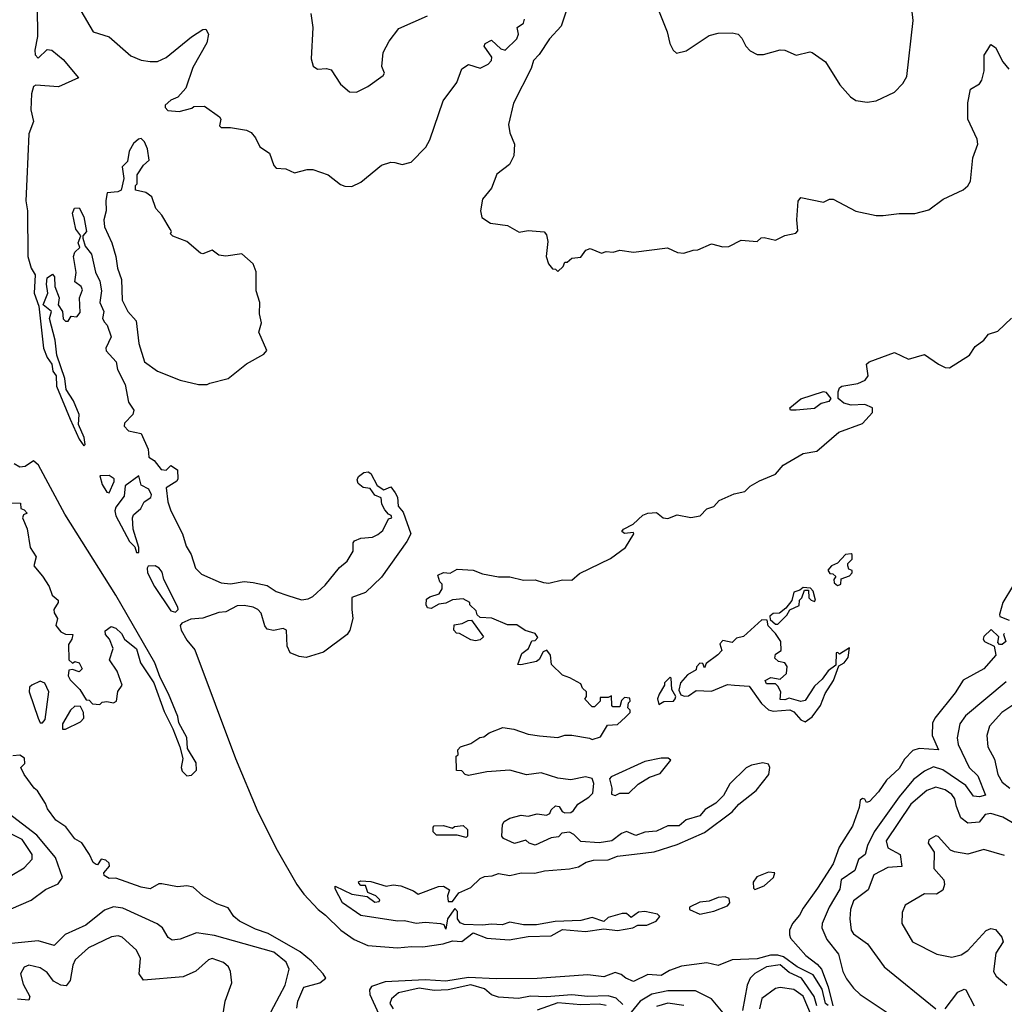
# Model space of a CAD drawing. Extents: x 2220333 to 2384341, y 721037 to 894043.
# Tile 66 of 256: x 2255155 to 2259454, y 782772 to 787069. Entities that reach past the tile are written whole.
import ezdxf

# ---------------------------------------------------------------- set-up
doc = ezdxf.new("R2010")
doc.units = 0

msp = doc.modelspace()

# ---------------------------------------------------------------- linework, layer by layer
at = {"layer": '0CON10XD'}
for points in [[(2255230.4, 787255), (2255232.2, 786995), (2255220.7, 786935), (2255222.3, 786915), (2255235, 786901.5), (2255275, 786939.2), (2255295, 786935.6), (2255345, 786894.4), (2255411.9, 786815), (2255325, 786776.4), (2255225, 786782.3), (2255215, 786777.5), (2255206.5, 786745), (2255203.7, 786675), (2255215.7, 786625), (2255195, 786570), (2255186.7, 786373.3), (2255182.3, 786277.7), (2255188.4, 786235), (2255190, 786035), (2255204.8, 785985), (2255223.2, 785955), (2255218, 785875), (2255239.1, 785819.1), (2255259.2, 785635), (2255274.2, 785594.2), (2255295.6, 785565), (2255299.3, 785535), (2255314.8, 785514.8), (2255315, 785469.5), (2255374.6, 785325), (2255415, 785238.5), (2255435, 785208.8), (2255441.2, 785215), (2255436.7, 785245), (2255412.4, 785302.4), (2255415.3, 785345.3), (2255389.5, 785405), (2255358.1, 785455), (2255352.3, 785502.3), (2255317.5, 785605), (2255310.3, 785670.3), (2255284.5, 785765), (2255293.8, 785795), (2255256.7, 785825), (2255277.5, 785875), (2255271.4, 785915), (2255275, 785942.5), (2255298.3, 785958.3), (2255307.1, 785947.1), (2255308.8, 785905), (2255326.7, 785855), (2255323.6, 785823.6), (2255342.5, 785795), (2255345, 785762.5), (2255355, 785753.3), (2255367, 785753), (2255380, 785775), (2255405, 785772.5), (2255418.8, 785791.2), (2255415.8, 785855), (2255429.5, 785889.5), (2255423.3, 785905), (2255396.2, 785925), (2255401.2, 785965), (2255390, 786035), (2255395.8, 786054.2), (2255417.5, 786075), (2255410, 786095), (2255422.5, 786125), (2255400, 786155), (2255386.2, 786225), (2255394, 786246), (2255415, 786247.5), (2255435, 786208.8), (2255446.2, 786145), (2255430, 786125), (2255430, 786115), (2255440.3, 786080.3), (2255468.6, 786045), (2255486.5, 785966.5), (2255505, 785927.5), (2255512.1, 785885), (2255505.4, 785835), (2255521.9, 785795), (2255517.1, 785765), (2255525, 785748), (2255537.5, 785735), (2255554.5, 785685), (2255531.4, 785635), (2255533.1, 785623.1), (2255576.2, 785576.2), (2255582.4, 785542.4), (2255615, 785476), (2255629.6, 785399.6), (2255652.9, 785365), (2255649.6, 785345), (2255612.5, 785307.5), (2255610.8, 785295), (2255630, 785275), (2255685, 785262.5), (2255715.5, 785195), (2255718.8, 785158.8), (2255742.5, 785145), (2255772.5, 785105), (2255795, 785102.5), (2255815, 785122.5), (2255843.6, 785103.6), (2255846, 785065), (2255841.2, 785055), (2255793.8, 785025), (2255801.4, 784965), (2255814.7, 784924.7), (2255865.6, 784825), (2255881.1, 784771.1), (2255904.2, 784735), (2255922, 784675), (2255948.8, 784648.8), (2256035, 784610.5), (2256075, 784606.7), (2256135, 784617.1), (2256175, 784612.9), (2256235, 784598.8), (2256275, 784573.9), (2256325, 784555.6), (2256385, 784537.5), (2256415, 784540.8), (2256435, 784550.8), (2256489.1, 784600.8), (2256551.8, 784678.2), (2256584.5, 784705.5), (2256610.5, 784749.5), (2256610.6, 784785), (2256616.3, 784793.7), (2256645, 784805.5), (2256695, 784810.5), (2256718.6, 784821.4), (2256740, 784840), (2256765, 784890), (2256780, 784895), (2256777.5, 784905), (2256765, 784910), (2256749.3, 784929.3), (2256736.7, 784955), (2256732.5, 784982.5), (2256705, 784994), (2256685, 785023.3), (2256655, 785026.4), (2256632.2, 785045), (2256628.8, 785061.2), (2256634.3, 785075.7), (2256657.4, 785092.6), (2256675.8, 785095.8), (2256687.9, 785087.9), (2256715, 785036.2), (2256745, 785017.5), (2256775, 785030), (2256795, 785003.3), (2256804, 784985), (2256808, 784945), (2256829.8, 784919.8), (2256863.1, 784825), (2256845, 784790.8), (2256735, 784636), (2256665, 784568.8), (2256605, 784546.7), (2256604.4, 784494.4), (2256610, 784455), (2256596.2, 784405), (2256584.2, 784385.8), (2256481.3, 784308.7), (2256405, 784285.7), (2256375, 784289.4), (2256335.6, 784305.6), (2256322.2, 784335), (2256320, 784405), (2256305, 784411.4), (2256263, 784403), (2256235, 784408.6), (2256225, 784423.3), (2256208.8, 784478.8), (2256195, 784494.2), (2256174.5, 784504.5), (2256135, 784512.2), (2256105, 784510.5), (2256055, 784484.4), (2256025, 784481.6), (2255955, 784456.6), (2255902.7, 784452.7), (2255863.2, 784435), (2255856.2, 784425), (2255859.3, 784405), (2255885, 784360.6), (2255919.1, 784319.1), (2256096.5, 783845), (2256195, 783612.2), (2256278.4, 783445), (2256364.4, 783295), (2256395, 783252.2), (2256457.7, 783185), (2256490.7, 783160.7), (2256556.6, 783095), (2256615, 783054.8), (2256675, 783027.8), (2256805, 783017.4), (2256865, 783024.4), (2256915, 783022.2), (2257003.3, 783035), (2257045, 783048.8), (2257085, 783046.2), (2257135, 783084), (2257195, 783060.8), (2257292.5, 783052.5), (2257375, 783066.9), (2257475, 783070.6), (2257525, 783098.2), (2257625, 783088.7), (2257705, 783100.8), (2257765, 783093.4), (2257832.5, 783105), (2257853.3, 783116.7), (2257893, 783117), (2257933.3, 783135), (2257950, 783155), (2257940, 783165), (2257885, 783176), (2257856.1, 783173.9), (2257825, 783150), (2257805, 783167.5), (2257785, 783167.5), (2257725, 783150), (2257705, 783132.5), (2257655, 783150), (2257605, 783138), (2257492.3, 783132.3), (2257411.2, 783118.8), (2257355, 783118.1), (2257295, 783130.5), (2257261.5, 783118.5), (2257215, 783121.9), (2257175, 783117.1), (2257095, 783120), (2257077.7, 783127.7), (2257066.7, 783145), (2257066.4, 783176.4), (2257055, 783190), (2257022.5, 783145), (2257015, 783100), (2257008.3, 783118.3), (2256993.3, 783123.3), (2256925, 783128.8), (2256885.8, 783124.2), (2256835, 783136), (2256804.4, 783134.4), (2256645, 783158.6), (2256563.8, 783215), (2256532.5, 783275), (2256533, 783287), (2256605, 783252.5), (2256671.7, 783241.7), (2256705, 783217.5), (2256725, 783220), (2256727, 783227), (2256710, 783245), (2256675, 783260), (2256665, 783290), (2256645, 783290), (2256635, 783300), (2256633.6, 783306.4), (2256645, 783310), (2256688.3, 783308.3), (2256755, 783287.5), (2256785, 783292.5), (2256819.3, 783289.3), (2256875, 783266.7), (2256895, 783252.5), (2256983.6, 783286.4), (2257005, 783286.7), (2257031.7, 783271.7), (2257023.3, 783245), (2257025, 783220), (2257045, 783220), (2257071.7, 783258.3), (2257125, 783282), (2257165, 783320), (2257185, 783330), (2257218.3, 783331.7), (2257245, 783342.5), (2257295, 783333.8), (2257345, 783346), (2257404.1, 783344.1), (2257446.1, 783353.9), (2257555, 783362.5), (2257595, 783372), (2257628.3, 783391.7), (2257660.7, 783400.7), (2257725, 783402.5), (2257765, 783418), (2257925, 783436.9), (2258025, 783468.6), (2258145, 783522), (2258265, 783611.2), (2258294.3, 783645.7), (2258371.2, 783705), (2258425.8, 783775), (2258430.8, 783805), (2258425, 783820), (2258400, 783825), (2258350, 783815), (2258326.4, 783803.6), (2258256.1, 783733.9), (2258227.3, 783682.7), (2258195, 783650), (2258147.7, 783622.3), (2258125, 783593.8), (2258065, 783576), (2258035, 783551.2), (2257985, 783551.2), (2257935, 783526.7), (2257885, 783523.3), (2257845, 783508.8), (2257803.9, 783526.1), (2257782.7, 783517.3), (2257740, 783485), (2257685, 783476.7), (2257605, 783482.5), (2257575, 783512.5), (2257555, 783522.5), (2257521.7, 783518.3)], [(2257938.8, 787125), (2257982, 787015), (2257994.1, 786964.1), (2258007.5, 786935), (2258023, 786923), (2258065, 786933.3), (2258165, 787000), (2258205, 787010), (2258265, 787011.2), (2258292.5, 787005), (2258308.3, 786988.3), (2258325, 786952.5), (2258345, 786932.5), (2258375, 786917.5), (2258403, 786917), (2258475, 786936.7), (2258495, 786936.2), (2258545, 786914.2), (2258605, 786928.8), (2258615, 786926.2), (2258673.3, 786885), (2258736.2, 786785), (2258781.7, 786731.7), (2258805.9, 786715.9), (2258855, 786708.8), (2258895, 786714.2), (2258975, 786752), (2259010.5, 786789.5), (2259028.8, 786821.2), (2259055.8, 787065), (2259045.6, 787155)], [(2255422.5, 787107.5), (2255475, 787015.6), (2255545, 786993.8), (2255640.3, 786910.3), (2255685, 786892), (2255725, 786885.8), (2255756.1, 786886.1), (2255795, 786904.4), (2255905, 786994.2), (2255955, 787026), (2255968, 787028), (2255978.8, 787005), (2255971.7, 786968.3), (2255910.5, 786859.5), (2255880.7, 786769.3), (2255845, 786730), (2255815, 786717.5), (2255790, 786695), (2255790, 786685), (2255801.7, 786671.7), (2255851.7, 786668.3), (2255907, 786683), (2255915, 786690), (2255961.7, 786691.7), (2256027.5, 786645), (2256032.5, 786635), (2256027.5, 786605), (2256035, 786597.5), (2256075, 786598.8), (2256145, 786586.2), (2256165, 786576.7), (2256185, 786552.5), (2256203.2, 786513.2), (2256245.8, 786485.8), (2256265, 786432.5), (2256275, 786420), (2256317.5, 786417.5), (2256355, 786400), (2256410, 786415), (2256435, 786414.2), (2256501.3, 786391.3), (2256555, 786350), (2256575, 786342), (2256605, 786341.2), (2256645, 786359.2), (2256735, 786434.4), (2256775, 786447.5), (2256793.3, 786445), (2256825, 786437.3), (2256863.5, 786446.5), (2256928.2, 786511.8), (2256945.4, 786545), (2257003.9, 786715), (2257063.5, 786795), (2257085.7, 786854.3), (2257115, 786872.5), (2257165, 786857.5), (2257200, 786875), (2257215, 786890), (2257216.7, 786905), (2257183, 786953), (2257187.5, 786965), (2257215, 786980), (2257255, 786941.2), (2257275, 786936), (2257326, 786985), (2257332.5, 787005), (2257327.5, 787035), (2257355, 787053.3), (2257359.7, 787070.3)], [(2257539.1, 787100.9), (2257519.5, 787040.5), (2257468.1, 786985), (2257423.5, 786916.5), (2257398.9, 786891.1), (2257388.5, 786855), (2257310.8, 786705), (2257288.8, 786611.2), (2257295.5, 786575.5), (2257315.5, 786525), (2257312.2, 786475), (2257293.6, 786436.4), (2257238, 786395), (2257215, 786333.8), (2257175.8, 786285), (2257167.5, 786235), (2257172.5, 786205), (2257210.5, 786180.5), (2257285, 786170), (2257335, 786141.2), (2257375, 786148.8), (2257445, 786142.5), (2257455, 786130), (2257460.7, 786100.7), (2257453.3, 786035), (2257463.6, 786003.6), (2257481.7, 785981.7), (2257495, 785980), (2257505, 785970), (2257528.3, 785991.7), (2257535, 786010), (2257545, 786010), (2257565, 786027.5), (2257605, 786032.5), (2257627, 786063), (2257645, 786070), (2257695, 786050), (2257715, 786056.7), (2257746.1, 786053.9), (2257775, 786063.3), (2257835, 786053.8), (2257983, 786073), (2258027, 786053), (2258055, 786050), (2258095, 786063.3), (2258116.1, 786063.9), (2258175, 786090), (2258225, 786077.5), (2258251.7, 786078.3), (2258305, 786106.7), (2258375, 786100), (2258393, 786117), (2258405, 786117.5), (2258455, 786106.2), (2258495, 786126.2), (2258543.6, 786136.4), (2258553, 786147), (2258548, 786195), (2258553.9, 786276.1), (2258565, 786293.3), (2258665, 786272.5), (2258690, 786285), (2258706.1, 786286.1), (2258805, 786233.3), (2258895, 786213.8), (2258925, 786213.8), (2258995, 786222.5), (2259063, 786223), (2259125, 786238.8), (2259187.5, 786285), (2259275, 786326.2), (2259295, 786343.3), (2259305.8, 786364.2), (2259316, 786466), (2259338.2, 786525), (2259335, 786548), (2259294.6, 786635), (2259294.1, 786705.9), (2259306.7, 786765), (2259345, 786788.8), (2259355.8, 786805), (2259365.6, 786845), (2259366.2, 786913.8), (2259381.7, 786938.3), (2259395, 786960), (2259415, 786946.7), (2259448.1, 786885), (2259473.1, 786853.1)], [(2256425.6, 787095), (2256435.5, 787034.5), (2256427.7, 786897.7), (2256436.4, 786866.4), (2256455, 786853.3), (2256495, 786856.2), (2256515, 786850), (2256555, 786787.5), (2256595, 786753.3), (2256625, 786752.5), (2256675, 786777.5), (2256742.5, 786825), (2256747.5, 786835), (2256736.7, 786865), (2256742, 786925), (2256768.6, 786975), (2256810.4, 787029.6), (2256935, 787085.5)], [(2255935, 785476.7), (2255973, 785477), (2255985, 785482.5), (2256065, 785503.3), (2256145, 785566.2), (2256220.5, 785609.5), (2256233.3, 785625), (2256198.8, 785705), (2256210, 785745), (2256201.4, 785785), (2256202.9, 785835), (2256187.5, 785885), (2256187.7, 785967.7), (2256175, 786002.5), (2256125, 786046.7), (2256055, 786036.2), (2256025, 786041.2), (2255995, 786062.5), (2255955, 786046.7), (2255945, 786050), (2255885, 786100), (2255824.1, 786124.1), (2255813.6, 786133.6), (2255817.5, 786145), (2255812.5, 786155), (2255775.8, 786215), (2255750, 786245), (2255731.2, 786295), (2255705, 786313.8), (2255660, 786325), (2255660, 786345), (2255667.5, 786352.5), (2255668.3, 786391.7), (2255696.1, 786433.9), (2255720, 786455), (2255712.5, 786505), (2255700, 786535), (2255685, 786550), (2255673, 786547), (2255651.7, 786528.3), (2255632.5, 786495), (2255625, 786450), (2255603, 786427), (2255610, 786375), (2255597.5, 786325), (2255583, 786317), (2255537, 786313), (2255530.7, 786279.3), (2255532.7, 786235), (2255522.7, 786195), (2255525.3, 786165.3), (2255557.5, 786095), (2255575.4, 786035), (2255582.6, 785985), (2255598.9, 785935), (2255602.5, 785845), (2255627.3, 785795), (2255664, 785755), (2255675.8, 785655.8), (2255700, 785575), (2255756.7, 785535), (2255855, 785496.2), (2255935, 785476.7)], [(2257521.7, 783518.3), (2257507, 783503), (2257475, 783497.5), (2257405, 783466.7), (2257380, 783475), (2257365, 783487.5), (2257315, 783473.3), (2257267.5, 783495), (2257260, 783505), (2257263, 783557), (2257270.7, 783569.3), (2257295, 783583.3), (2257345, 783597.5), (2257375, 783593.3), (2257415, 783603.3), (2257455, 783597.5), (2257470, 783605), (2257475, 783620), (2257495, 783637.5), (2257510, 783635), (2257523.6, 783613.6), (2257535, 783607.5), (2257560.7, 783609.3), (2257573, 783617), (2257592.5, 783645), (2257640, 783675), (2257657, 783693), (2257661.2, 783735), (2257655, 783757.5), (2257625, 783763.8), (2257561.7, 783751.7), (2257505, 783758.8), (2257431.7, 783781.7), (2257367, 783773), (2257295, 783794), (2257193.9, 783786.1), (2257115, 783770), (2257100, 783775), (2257085, 783790), (2257061.7, 783791.7), (2257060, 783855), (2257070, 783860), (2257068.3, 783881.7), (2257080, 783895), (2257125, 783910), (2257163.3, 783936.7), (2257181.7, 783938.3), (2257205, 783956.7), (2257265, 783980), (2257311.7, 783971.7), (2257375, 783950), (2257425, 783943.3), (2257505, 783936.7), (2257535, 783946.7), (2257565, 783946.2), (2257643, 783933), (2257655, 783927.5), (2257690.7, 783939.3), (2257720.7, 783989.3), (2257765, 783992.5), (2257800, 784025), (2257820, 784045), (2257820, 784055), (2257810, 784065), (2257813, 784087), (2257820, 784095), (2257818.3, 784108.3), (2257795, 784110), (2257783, 784097), (2257775, 784070), (2257745, 784070), (2257740, 784075), (2257738.3, 784118.3), (2257725, 784110), (2257690, 784110), (2257690, 784095), (2257665, 784070), (2257655, 784070), (2257623, 784103), (2257630, 784115), (2257630, 784135), (2257611.7, 784151.7), (2257605, 784170), (2257557, 784197), (2257525, 784207.5), (2257477.5, 784255), (2257472.5, 784295), (2257457, 784317), (2257440.7, 784309.3), (2257423, 784277), (2257411.7, 784268.3), (2257343, 784253), (2257330, 784255), (2257347.5, 784302.5), (2257376.1, 784323.9), (2257391.7, 784358.3), (2257405, 784360), (2257417, 784373), (2257405, 784390), (2257362.5, 784402.5), (2257325, 784427.5), (2257285, 784427.5), (2257217, 784457), (2257165, 784460), (2257151.7, 784471.7), (2257148.3, 784488.3), (2257120, 784515), (2257120, 784525), (2257091.7, 784541.7), (2257045, 784536.7), (2257015, 784522.5), (2256985, 784517.5), (2256951.7, 784498.3), (2256935, 784502.5), (2256930, 784515), (2256930.7, 784539.3), (2256945, 784550), (2256987, 784563), (2257000, 784585), (2257000, 784605), (2256990, 784615), (2256980, 784645), (2257005, 784656.7), (2257035, 784652.5), (2257065, 784670), (2257135, 784665.6), (2257175, 784650.6), (2257245, 784637.1), (2257295, 784636.5), (2257355, 784622.9), (2257405, 784624), (2257442.4, 784612.4), (2257465, 784609.2), (2257525, 784623.8), (2257565, 784623.3), (2257598.8, 784651.2), (2257735, 784716.7), (2257800, 784765), (2257836.7, 784825), (2257835, 784830), (2257795, 784826), (2257784.3, 784835), (2257791.4, 784845), (2257832.8, 784867.2), (2257875, 784906.1), (2257897.5, 784915), (2257935, 784918), (2257964.5, 784894.5), (2257985, 784891.1), (2258025, 784907.3), (2258085, 784896), (2258125.9, 784904.1), (2258155, 784933.8), (2258185, 784943.8), (2258209.2, 784970.8), (2258275, 784998.8), (2258320.7, 785009.3), (2258345, 785033.3), (2258385, 785056.7), (2258454.4, 785085.6), (2258488, 785125), (2258575, 785176), (2258635, 785186.2), (2258731.7, 785268.3), (2258834.3, 785305.7), (2258878.8, 785355), (2258878.8, 785375), (2258845, 785388.9), (2258785, 785385.7), (2258753.3, 785395), (2258728.8, 785415), (2258728, 785445), (2258735, 785462.5), (2258745, 785468.8), (2258815, 785481.2), (2258846.7, 785495), (2258860, 785515), (2258852.5, 785565), (2258863.9, 785576.1), (2258975, 785615.6), (2259035, 785587.8), (2259105, 785608), (2259166.7, 785565), (2259195, 785551.2), (2259215, 785550), (2259302.5, 785605), (2259327, 785643), (2259365, 785670), (2259384.4, 785695.6), (2259425, 785708.8), (2259485, 785766)], [(2258545, 785364), (2258520, 785365), (2258517.5, 785375), (2258565, 785414), (2258665, 785446.2), (2258675, 785443.3), (2258696.7, 785415), (2258688, 785402), (2258655, 785394), (2258625, 785372.5), (2258545, 785364)], [(2255885, 783768.6), (2255905, 783771.4), (2255927.3, 783792.8), (2255925.2, 783825), (2255887.7, 783887.7), (2255885, 783935.6), (2255850.2, 784000.2), (2255845, 784027.5), (2255805, 784127.1), (2255767.9, 784197.9), (2255745, 784262.5), (2255575, 784556.7), (2255351.4, 784911.4), (2255237.3, 785125), (2255215, 785142.9), (2255178.3, 785118.3), (2255155, 785115.6), (2255130.7, 785130.7)], [(2255545, 785003.8), (2255567, 785053), (2255566.7, 785065), (2255545, 785078.8), (2255505, 785077.5), (2255515, 785040.8), (2255535, 785006.7), (2255545, 785003.8)], [(2255675, 784743.3), (2255675.8, 784765), (2255650, 784845), (2255647.5, 784895), (2255652.5, 784907.5), (2255684.2, 784935), (2255698.8, 784965), (2255726.9, 784983.1), (2255730, 784995), (2255719.1, 785019.1), (2255685, 785036.7), (2255675, 785077.5), (2255615.8, 785034.2), (2255611.2, 784988.8), (2255575, 784941.2), (2255570.4, 784925), (2255575, 784903.1), (2255635, 784791.4), (2255658, 784768), (2255665, 784744), (2255675, 784743.3)], [(2255105, 784960), (2255158.3, 784958.3), (2255160, 784935), (2255175, 784930), (2255187.5, 784915), (2255171.7, 784908.3), (2255167.5, 784895), (2255187, 784847), (2255200, 784765), (2255226.7, 784725), (2255216.7, 784685), (2255255, 784640), (2255283.3, 784595), (2255297, 784557), (2255322.5, 784535), (2255322.5, 784525), (2255303.3, 784495), (2255305, 784480), (2255320, 784455), (2255313.3, 784425), (2255335, 784397.5), (2255355, 784387.5), (2255387.5, 784385), (2255383.3, 784365), (2255368.3, 784341.7), (2255370, 784275), (2255385, 784260), (2255395, 784267.5), (2255415, 784262.5), (2255427.5, 784235), (2255415, 784222.5), (2255385, 784232.5), (2255370, 784230), (2255366.7, 784205), (2255375, 784187.5), (2255417.5, 784145), (2255445, 784100), (2255458.3, 784098.3), (2255473, 784083), (2255505, 784080), (2255515, 784090), (2255535, 784092.5), (2255565, 784087.5), (2255577.5, 784095), (2255583, 784137), (2255602.5, 784165), (2255580, 784225), (2255547.5, 784275), (2255562.5, 784325), (2255547.5, 784365), (2255530, 784385), (2255528.3, 784401.7), (2255555, 784420), (2255575, 784412.5), (2255599.3, 784389.3), (2255612.5, 784365), (2255665, 784322.5), (2255682.3, 784262.3), (2255740, 784175), (2255785, 784050), (2255823.6, 783973.6), (2255853.8, 783895), (2255866.7, 783845), (2255860.5, 783805), (2255865, 783788.8), (2255885, 783768.6)], [(2258725, 784600), (2258735, 784602.5), (2258740, 784605), (2258741.7, 784628.3), (2258778.3, 784641.7), (2258790, 784655), (2258790, 784665), (2258775, 784670), (2258770, 784685), (2258770, 784695), (2258790, 784715), (2258790, 784735), (2258785, 784737.5), (2258760, 784735), (2258725, 784697.5), (2258700, 784685), (2258683, 784667), (2258691.7, 784651.7), (2258705, 784650), (2258718.3, 784638.3), (2258710, 784625), (2258711.7, 784611.7), (2258725, 784600)], [(2255835, 784483.7), (2255846.7, 784495), (2255845.4, 784505), (2255784.4, 784625), (2255777, 784657), (2255763.8, 784675), (2255746.7, 784685), (2255716.4, 784683.6), (2255711.2, 784675), (2255713.1, 784655), (2255743.2, 784595), (2255815, 784488.5), (2255835, 784483.7)], [(2258465, 784430), (2258505, 784470), (2258517, 784493), (2258558.3, 784511.7), (2258560, 784535), (2258570, 784545), (2258581.7, 784578.3), (2258598.3, 784578.3), (2258600, 784545), (2258610, 784535), (2258625, 784530), (2258630, 784535), (2258620, 784575), (2258608.3, 784588.3), (2258575, 784590), (2258561.7, 784578.3), (2258535, 784570), (2258526.7, 784533.3), (2258500, 784500), (2258471.7, 784478.3), (2258445, 784477.5), (2258430, 784465), (2258431.7, 784451.7), (2258455, 784430), (2258465, 784430)], [(2259489.2, 784595), (2259448, 784525), (2259432.7, 784472.7), (2259435, 784463.8), (2259475, 784447.5)], [(2257145, 784357.5), (2257125, 784362.5), (2257075, 784390), (2257061.7, 784391.7), (2257050, 784405), (2257051.7, 784428.3), (2257087, 784433), (2257113, 784447), (2257128.3, 784448.3), (2257180, 784375), (2257165, 784362.5), (2257145, 784357.5)], [(2258585, 784003.8), (2258615, 784026.7), (2258651.2, 784075), (2258672.3, 784127.7), (2258708.8, 784185), (2258731.7, 784248.3), (2258755, 784262.5), (2258772.5, 784285), (2258777.5, 784327.5), (2258735, 784300), (2258727, 784307), (2258720, 784305), (2258718.3, 784251.7), (2258685, 784227.5), (2258659.3, 784190.7), (2258625, 784160), (2258585, 784097.5), (2258565, 784093.3), (2258515, 784107.5), (2258495, 784100), (2258475, 784102.5), (2258477.5, 784135), (2258465, 784160), (2258455, 784170), (2258415, 784170), (2258410, 784185), (2258435, 784197.5), (2258475, 784190), (2258502.5, 784215), (2258506.4, 784246.4), (2258495, 784262.5), (2258468.3, 784268.3), (2258451.7, 784281.7), (2258455, 784300), (2258480, 784315), (2258477.5, 784355), (2258455, 784390), (2258423, 784423), (2258418.3, 784448.3), (2258395, 784450), (2258315, 784377.5), (2258285, 784370), (2258265, 784350), (2258225, 784360), (2258212.5, 784345), (2258220, 784315), (2258203, 784297), (2258151.7, 784258.3), (2258145, 784240), (2258138.3, 784258.3), (2258125, 784260), (2258110, 784245), (2258108.3, 784231.7), (2258070.7, 784209.3), (2258040, 784175), (2258033, 784143), (2258041.7, 784121.7), (2258057, 784117), (2258075, 784117.5), (2258108.3, 784141.7), (2258175, 784138.8), (2258245, 784166.7), (2258276.2, 784163.8), (2258340, 784160), (2258393.3, 784085), (2258425, 784056.2), (2258445, 784051.2), (2258517, 784057), (2258535, 784047.5), (2258565, 784013.3), (2258585, 784003.8)], [(2259455, 784390), (2259450, 784385), (2259460, 784355), (2259445, 784342.5), (2259432.5, 784342.5), (2259425, 784350), (2259430, 784375), (2259397, 784407), (2259365, 784376.2), (2259361.2, 784365), (2259367.5, 784355), (2259410, 784335), (2259416.2, 784295), (2259363.8, 784235), (2259275, 784186.7), (2259238.8, 784131.2), (2259150, 784020), (2259141.1, 783998.9), (2259139.2, 783945), (2259167.3, 783882.7), (2259082.6, 783887.4), (2259055, 783878.6), (2259017.9, 783842.1), (2258995, 783800.8), (2258940, 783750), (2258905, 783698.8), (2258865, 783656.7), (2258852.5, 783652.5), (2258845, 783667.5), (2258835, 783670), (2258825, 783662.5), (2258820, 783630), (2258791.2, 783548.8), (2258732.7, 783457.3), (2258706.7, 783385), (2258638.8, 783278.8), (2258575, 783190.8), (2258559.8, 783160.2), (2258528.9, 783125), (2258515.3, 783095), (2258515.3, 783075.3), (2258520.6, 783060.6), (2258586.7, 782985), (2258637.1, 782947.1), (2258656.2, 782925), (2258685, 782848), (2258705, 782764.3)], [(2255255, 784000), (2255266.1, 784013.9), (2255282.5, 784135), (2255265, 784173.3), (2255245, 784181.2), (2255207.5, 784165), (2255197.5, 784155), (2255196.7, 784135), (2255235, 784020), (2255245, 784000), (2255255, 784000)], [(2257945, 784080), (2257967, 784093), (2258010, 784095), (2258017.5, 784105), (2258020, 784115), (2258002.5, 784145), (2258000, 784195), (2257995, 784200), (2257970, 784175), (2257970, 784165), (2257947.5, 784125), (2257940, 784105), (2257945, 784080)], [(2259461.7, 784178.3), (2259285, 784031.3), (2259259.7, 783995), (2259247.4, 783935), (2259252.3, 783905), (2259300.2, 783805), (2259339, 783769), (2259371.9, 783685), (2259345, 783676.5), (2259319.8, 783679.8), (2259286.4, 783726.4), (2259185, 783794.8), (2259145, 783807.5), (2259105, 783789.8), (2259057.1, 783752.9), (2258995, 783676.8), (2258885.2, 783524.8), (2258857.2, 783465), (2258846.9, 783425), (2258816.7, 783403.3), (2258800.8, 783355), (2258742.1, 783315), (2258736.2, 783273.8), (2258689.4, 783195), (2258658.9, 783125), (2258656.7, 783105), (2258679.7, 783055), (2258730.2, 782990.2), (2258749, 782915), (2258765, 782882.7), (2258795, 782842.2), (2258825, 782814.7), (2259034.8, 782674.7)], [(2259552.4, 784117.6), (2259443.6, 784045), (2259389.5, 783985), (2259377.1, 783945), (2259382.1, 783895), (2259411.8, 783841.8), (2259425.4, 783775), (2259445, 783741.2), (2259478.2, 783715)], [(2255341.7, 783971.7), (2255355, 783972.5), (2255420, 784005), (2255435, 784020), (2255433.3, 784045), (2255420.7, 784070.7), (2255395, 784073.3), (2255376.7, 784055), (2255342.5, 783995), (2255341.7, 783971.7)], [(2256364.5, 782754.5), (2256370, 782785), (2256395, 782846.7), (2256464.7, 782865.3), (2256491.2, 782885), (2256480, 782905), (2256429.5, 782959.5), (2256380, 783000), (2256240.5, 783080.5), (2256185, 783099.2), (2256115, 783133.8), (2256090, 783155), (2256065, 783192.5), (2256015, 783210), (2255955, 783245.5), (2255912.4, 783282.4), (2255885, 783289.1), (2255844.4, 783284.4), (2255775, 783298), (2255762.7, 783297.3), (2255725, 783276), (2255685, 783282.9), (2255575, 783322), (2255545, 783320), (2255523.8, 783333.8), (2255522.5, 783345), (2255546.7, 783375), (2255545, 783387.5), (2255530.7, 783400.7), (2255510, 783405), (2255495, 783380), (2255488.3, 783381.7), (2255475, 783390), (2255460, 783425), (2255425.9, 783475.9), (2255395, 783493.8), (2255355.9, 783545.9), (2255313.3, 783575), (2255276.7, 783625), (2255268.3, 783648.3), (2255233, 783703), (2255217.5, 783715), (2255173.9, 783773.9), (2255160, 783805), (2255178, 783822), (2255176.2, 783846.2), (2255155, 783858.9), (2255125, 783856)], [(2257755, 783682.5), (2257775, 783692.5), (2257815, 783693.3), (2257855, 783732.5), (2257905, 783763.3), (2257950.7, 783779.3), (2257997.5, 783837.5), (2257986, 783846), (2257955.6, 783845.6), (2257885, 783831.4), (2257737.5, 783765), (2257730, 783755), (2257740, 783715), (2257738.3, 783688.3), (2257755, 783682.5)], [(2259535, 783537.3), (2259447.7, 783587.7), (2259395, 783604.7), (2259370.5, 783599.5), (2259343.9, 783566.1), (2259295, 783562.8), (2259264.3, 783585), (2259245.2, 783635), (2259237.7, 783667.7), (2259225, 783687.2), (2259195, 783707.4), (2259155, 783718.6), (2259115, 783704.7), (2259045.8, 783645), (2258937.6, 783485), (2258945.4, 783455), (2258999.5, 783425), (2259007.2, 783372.8), (2258945, 783369.3), (2258884, 783336), (2258859.5, 783270.5), (2258795, 783223.1), (2258782.7, 783185), (2258779.7, 783145), (2258785.9, 783095.9), (2258795, 783078.9), (2258857.1, 783035), (2258930, 782935), (2259155, 782751.9)], [(2254995, 783136.2), (2255205, 783226.4), (2255267.7, 783272.3), (2255322.2, 783297.8), (2255341.8, 783325), (2255311.7, 783411.7), (2255230, 783510), (2255105, 783606.5)], [(2255120.8, 783335), (2255175, 783367.8), (2255210, 783405), (2255209.3, 783425), (2255165, 783491.2), (2255075.5, 783535.5)], [(2257105, 783500), (2257065, 783510), (2256975, 783510), (2256960, 783525), (2256960, 783545), (2256965, 783550), (2257005, 783552.5), (2257045, 783540), (2257053, 783547), (2257091.7, 783551.7), (2257110, 783535), (2257110, 783505), (2257105, 783500)], [(2259455, 783420.6), (2259365, 783447.3), (2259295, 783427.3), (2259236.6, 783436.6), (2259218.8, 783445), (2259165, 783503.3), (2259155, 783506.2), (2259125, 783488.8), (2259120.8, 783475), (2259147.5, 783435), (2259145.8, 783365), (2259189.2, 783315), (2259192.3, 783295), (2259185, 783270), (2259158, 783252), (2259105, 783253.1), (2259020.8, 783205), (2259007.5, 783172.5), (2259006.2, 783125), (2259053.5, 783045), (2259159.8, 782989.8), (2259225, 782977.8), (2259265, 782988.2), (2259295, 783006.4), (2259375, 783093.6), (2259395, 783102.7), (2259415, 783098.5), (2259442.7, 783065), (2259448.9, 783045), (2259417.2, 782995), (2259407.3, 782915), (2259418.1, 782895), (2259464.4, 782855)], [(2258365, 783273.3), (2258405, 783289.2), (2258446, 783325), (2258452.5, 783345), (2258425, 783348.8), (2258372.7, 783327.3), (2258358, 783305), (2258358.3, 783278.3), (2258365, 783273.3)], [(2258125, 783164.4), (2258185, 783177.8), (2258245, 783200.8), (2258256.2, 783215), (2258253.3, 783233.3), (2258235, 783240), (2258205, 783238), (2258165, 783222), (2258125, 783218), (2258080, 783195), (2258080, 783185), (2258125, 783164.4)], [(2256239.2, 782715), (2256313.4, 782855), (2256331.3, 782925), (2256318.2, 782955), (2256265, 782999), (2256005, 783071.7), (2255926.4, 783083.6), (2255855, 783055.6), (2255821.1, 783051.1), (2255803.4, 783063.4), (2255778.5, 783105), (2255755, 783123.2), (2255605, 783190.7), (2255565, 783197.3), (2255525, 783183), (2255443.4, 783116.6), (2255353.1, 783076.9), (2255305, 783028.8), (2255235, 783049.2), (2255104, 783036)], [(2255924.1, 782915.9), (2255869.1, 782890.9), (2255695, 782876.5), (2255676, 782905), (2255682, 782972), (2255665, 783008), (2255602, 783065), (2255585, 783070.5), (2255555.6, 783065.6), (2255455, 783017.8), (2255396.7, 782965), (2255386.9, 782943.1), (2255374.7, 782875), (2255357.6, 782852.4), (2255335, 782855.8), (2255302.3, 782872.3), (2255275, 782910), (2255245, 782931.5), (2255195, 782942.9), (2255175, 782934.4), (2255158.9, 782905), (2255169.5, 782859.5), (2255198.8, 782805), (2255195, 782790), (2255145, 782794.2)], [(2258685, 782766.4), (2258673.8, 782775), (2258658.4, 782838.4), (2258619.6, 782899.6), (2258549, 782935), (2258489.3, 782979.3), (2258465, 782986), (2258433.5, 782986.5), (2258375, 782969.8), (2258265, 782966.2), (2258205, 782940.6), (2258155, 782952), (2258045, 782938.6), (2257991.4, 782918.6), (2257955, 782897.5), (2257898, 782902), (2257835, 782871.5), (2257802, 782885), (2257781.2, 782901.2), (2257755, 782910), (2257705, 782891.2), (2257635, 782899.6), (2257415, 782884.3), (2257235, 782882.6), (2257115, 782888.8), (2257015, 782872.7), (2256925, 782877.8), (2256750.9, 782869.1), (2256690.8, 782849.2), (2256681.6, 782835), (2256684.2, 782815), (2256721.9, 782731.9)], [(2256035.8, 782685), (2256051.4, 782785), (2256080.8, 782865), (2256075.8, 782915), (2256066, 782935), (2256045, 782954.2), (2255995, 782971.9), (2255979.2, 782965), (2255924.1, 782915.9)], [(2258635.5, 782765), (2258624.1, 782805), (2258568.5, 782885), (2258515, 782910.9), (2258475, 782944.2), (2258415, 782935.4), (2258364, 782906), (2258344.3, 782885), (2258331.7, 782855), (2258311.1, 782745)], [(2257788.9, 782771.1), (2257758.5, 782798.5), (2257725, 782809.1), (2257635, 782805.6), (2257565, 782813.4), (2257455, 782804.7), (2257385, 782806.6), (2257332.6, 782797.4), (2257245, 782802.9), (2257215, 782813.4), (2257185, 782838.5), (2257125, 782857.2), (2257025.3, 782834.7), (2256965, 782831.4), (2256898.4, 782841.6), (2256808.2, 782821.8), (2256778.5, 782795), (2256771.6, 782775), (2256785, 782751.4)], [(2258644.1, 782645.9), (2258575, 782807.1), (2258535, 782835.8), (2258475, 782845.4), (2258455, 782840.5), (2258395, 782796.9), (2258385, 782752.5)], [(2258225.9, 782735), (2258175.3, 782795.3), (2258105, 782830.8), (2257985, 782830), (2257915, 782815.5), (2257864.7, 782785), (2257825, 782737.5)], [(2259195, 782752.1), (2259250.8, 782825), (2259278.3, 782838.3), (2259285.3, 782835.3), (2259322.3, 782765)], [(2257716.2, 782766.2), (2257685, 782772), (2257605, 782769.1), (2257505, 782778), (2257415, 782746.7)], [(2258055, 782765.7), (2257985, 782775.9), (2257935, 782762.6)]]:
    msp.add_lwpolyline(points, dxfattribs=at)

doc.saveas('drawing.dxf')
